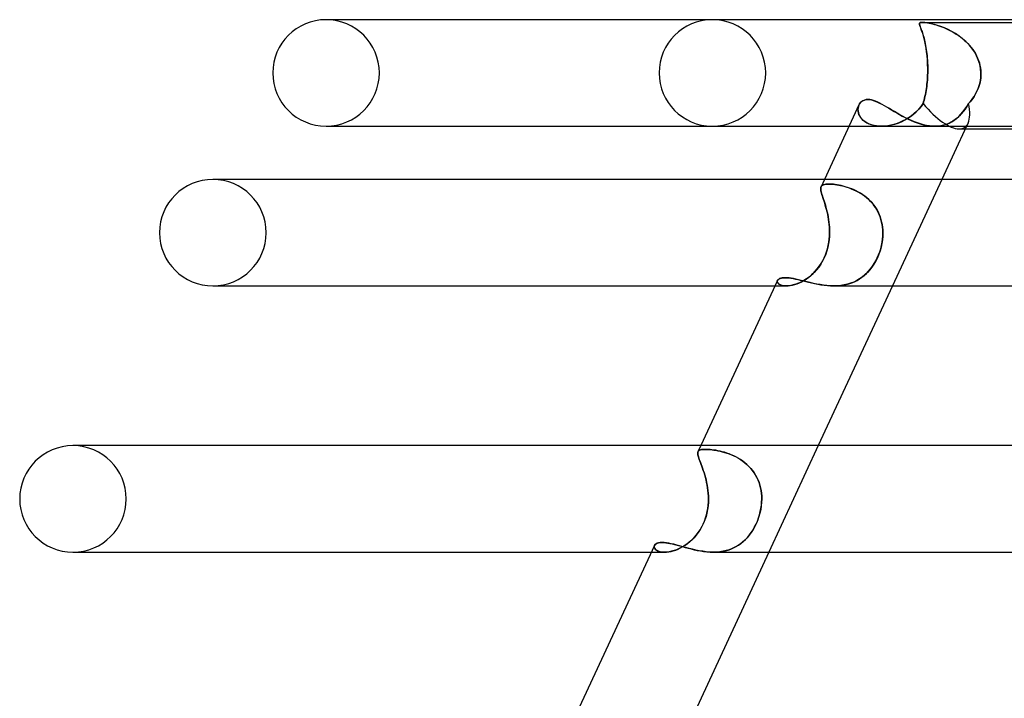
# Model space of a CAD drawing. Header units: millimetres. Extents: x -273 to 273, y -2 to 200.
# Tile 17 of 61: x -174 to -138, y 175 to 200. Entities that reach past the tile are written whole.
import ezdxf

# ---------------------------------------------------------------- set-up
doc = ezdxf.new("R2010")
doc.units = ezdxf.units.MM
doc.layers.add('HIDDEN', color=7, linetype='Continuous')
doc.layers.add('THICK', color=7, linetype='Continuous')

msp = doc.modelspace()

# ---------------------------------------------------------------- linework, layer by layer
at = {"layer": 'HIDDEN'}
for p, q in [((-140.726, 199.848), (-140.72, 199.87)), ((-140.725, 199.854), (-140.726, 199.839)), ((-140.723, 199.82), (-140.726, 199.848)), ((-140.726, 199.839), (-140.723, 199.822)), ((-140.721, 199.867), (-140.725, 199.854)), ((-140.723, 199.822), (-140.719, 199.803)), ((-140.714, 199.785), (-140.723, 199.82)), ((-140.713, 199.879), (-140.721, 199.867)), ((-140.72, 199.87), (-140.706, 199.885)), ((-140.719, 199.803), (-140.713, 199.782)), ((-140.699, 199.742), (-140.714, 199.785)), ((-140.7, 199.888), (-140.713, 199.879)), ((-140.713, 199.782), (-140.705, 199.758)), ((-140.706, 199.885), (-140.684, 199.894)), ((-140.705, 199.758), (-140.695, 199.732)), ((-140.681, 199.894), (-140.7, 199.888)), ((-140.68, 199.691), (-140.699, 199.742)), ((-140.695, 199.732), (-140.685, 199.702)), ((-140.685, 199.702), (-140.672, 199.67)), ((-140.684, 199.894), (-140.656, 199.899)), ((-140.655, 199.899), (-140.681, 199.894)), ((-140.658, 199.63), (-140.68, 199.691)), ((-140.672, 199.67), (-140.659, 199.634)), ((-140.659, 199.634), (-140.645, 199.595)), ((-140.633, 199.559), (-140.658, 199.63)), ((-140.656, 199.899), (-140.621, 199.9)), ((-140.622, 199.9), (-140.655, 199.899)), ((-140.645, 199.595), (-140.63, 199.553)), ((-140.579, 199.899), (-140.622, 199.9)), ((-140.621, 199.9), (-140.58, 199.899)), ((-140.621, 199.9), (-129.146, 199.9)), ((-140.58, 199.899), (-140.532, 199.894)), ((-140.526, 199.894), (-140.579, 199.899)), ((-140.532, 199.894), (-140.479, 199.888)), ((-140.459, 199.885), (-140.526, 199.894)), ((-140.479, 199.888), (-140.422, 199.879)), ((-140.375, 199.87), (-140.459, 199.885)), ((-140.422, 199.879), (-140.362, 199.867)), ((-140.275, 199.848), (-140.375, 199.87)), ((-140.362, 199.867), (-140.299, 199.854)), ((-140.299, 199.854), (-140.235, 199.839)), ((-140.164, 199.82), (-140.275, 199.848)), ((-140.235, 199.839), (-140.169, 199.822)), ((-140.169, 199.822), (-140.103, 199.803)), ((-140.046, 199.785), (-140.164, 199.82)), ((-140.103, 199.803), (-140.036, 199.782)), ((-139.921, 199.742), (-140.046, 199.785)), ((-140.036, 199.782), (-139.966, 199.758)), ((-139.966, 199.758), (-139.893, 199.732)), ((-139.79, 199.691), (-139.921, 199.742)), ((-139.893, 199.732), (-139.818, 199.702)), ((-139.818, 199.702), (-139.741, 199.67)), ((-139.655, 199.63), (-139.79, 199.691)), ((-139.741, 199.67), (-139.663, 199.634)), ((-139.663, 199.634), (-139.584, 199.595)), ((-139.516, 199.559), (-139.655, 199.63)), ((-139.584, 199.595), (-139.505, 199.553)), ((-140.605, 199.478), (-140.633, 199.559)), ((-140.63, 199.553), (-140.615, 199.507)), ((-140.615, 199.507), (-140.599, 199.458)), ((-140.578, 199.386), (-140.605, 199.478)), ((-140.599, 199.458), (-140.584, 199.406)), ((-140.584, 199.406), (-140.568, 199.351)), ((-140.551, 199.286), (-140.578, 199.386)), ((-140.568, 199.351), (-140.553, 199.293)), ((-140.553, 199.293), (-140.538, 199.232)), ((-140.525, 199.176), (-140.551, 199.286)), ((-140.538, 199.232), (-140.523, 199.169)), ((-139.376, 199.478), (-139.516, 199.559)), ((-139.505, 199.553), (-139.425, 199.507)), ((-139.425, 199.507), (-139.345, 199.458)), ((-139.24, 199.386), (-139.376, 199.478)), ((-139.345, 199.458), (-139.268, 199.406)), ((-139.268, 199.406), (-139.192, 199.351)), ((-139.109, 199.286), (-139.24, 199.386)), ((-139.192, 199.351), (-139.118, 199.293)), ((-139.118, 199.293), (-139.046, 199.232)), ((-138.984, 199.176), (-139.109, 199.286)), ((-139.046, 199.232), (-138.977, 199.169)), ((-140.5, 199.057), (-140.525, 199.176)), ((-140.523, 199.169), (-140.509, 199.102)), ((-140.509, 199.102), (-140.496, 199.032)), ((-140.478, 198.928), (-140.5, 199.057)), ((-140.496, 199.032), (-140.483, 198.959)), ((-140.483, 198.959), (-140.471, 198.884)), ((-140.458, 198.791), (-140.478, 198.928)), ((-140.471, 198.884), (-140.46, 198.805)), ((-138.868, 199.057), (-138.984, 199.176)), ((-138.977, 199.169), (-138.91, 199.102)), ((-138.91, 199.102), (-138.847, 199.032)), ((-138.762, 198.928), (-138.868, 199.057)), ((-138.847, 199.032), (-138.786, 198.959)), ((-138.786, 198.959), (-138.729, 198.884)), ((-138.667, 198.791), (-138.762, 198.928)), ((-138.729, 198.884), (-138.676, 198.805)), ((-140.46, 198.805), (-140.45, 198.724)), ((-140.441, 198.646), (-140.458, 198.791)), ((-140.45, 198.724), (-140.441, 198.641)), ((-140.429, 198.492), (-140.441, 198.646)), ((-140.441, 198.641), (-140.433, 198.555)), ((-140.433, 198.555), (-140.427, 198.466)), ((-140.42, 198.332), (-140.429, 198.492)), ((-140.427, 198.466), (-140.422, 198.376)), ((-138.676, 198.805), (-138.628, 198.724)), ((-138.586, 198.646), (-138.667, 198.791)), ((-138.628, 198.724), (-138.583, 198.641)), ((-138.518, 198.492), (-138.586, 198.646)), ((-138.583, 198.641), (-138.544, 198.555)), ((-138.544, 198.555), (-138.509, 198.466)), ((-138.467, 198.332), (-138.518, 198.492)), ((-138.509, 198.466), (-138.479, 198.376)), ((-140.422, 198.376), (-140.419, 198.283)), ((-140.417, 198.167), (-140.42, 198.332)), ((-140.419, 198.283), (-140.417, 198.189)), ((-140.418, 198), (-140.417, 198.167)), ((-140.417, 198.095), (-140.418, 198)), ((-140.417, 198.189), (-140.417, 198.095)), ((-138.479, 198.376), (-138.456, 198.283)), ((-138.435, 198.167), (-138.467, 198.332)), ((-138.456, 198.283), (-138.438, 198.189)), ((-138.438, 198.189), (-138.426, 198.095)), ((-138.421, 198), (-138.435, 198.167)), ((-138.426, 198.095), (-138.421, 198)), ((-140.431, 197.733), (-140.438, 197.651)), ((-140.438, 197.651), (-140.431, 197.733)), ((-140.426, 197.816), (-140.431, 197.733)), ((-140.431, 197.733), (-140.426, 197.816)), ((-140.421, 197.9), (-140.426, 197.816)), ((-140.426, 197.816), (-140.421, 197.9)), ((-140.42, 197.933), (-140.421, 197.917)), ((-140.421, 197.917), (-140.42, 197.933)), ((-140.421, 197.917), (-140.421, 197.9)), ((-140.421, 197.9), (-140.421, 197.917)), ((-140.419, 197.967), (-140.42, 197.95)), ((-140.42, 197.95), (-140.419, 197.967)), ((-140.42, 197.95), (-140.42, 197.933)), ((-140.42, 197.933), (-140.42, 197.95)), ((-140.418, 198), (-140.419, 197.983)), ((-140.419, 197.983), (-140.418, 198)), ((-140.419, 197.983), (-140.419, 197.967)), ((-140.419, 197.967), (-140.419, 197.983)), ((-138.454, 197.651), (-138.438, 197.733)), ((-138.438, 197.733), (-138.454, 197.651)), ((-138.438, 197.733), (-138.428, 197.816)), ((-138.428, 197.816), (-138.438, 197.733)), ((-138.428, 197.816), (-138.421, 197.9)), ((-138.421, 197.9), (-138.428, 197.816)), ((-138.42, 197.983), (-138.421, 198)), ((-138.421, 198), (-138.42, 197.983)), ((-138.421, 197.917), (-138.42, 197.933)), ((-138.42, 197.933), (-138.421, 197.917)), ((-138.421, 197.9), (-138.421, 197.917)), ((-138.421, 197.917), (-138.421, 197.9)), ((-138.42, 197.967), (-138.42, 197.983)), ((-138.42, 197.983), (-138.42, 197.967)), ((-138.42, 197.95), (-138.42, 197.967)), ((-138.42, 197.967), (-138.42, 197.95)), ((-138.42, 197.933), (-138.42, 197.95)), ((-138.42, 197.95), (-138.42, 197.933)), ((-140.466, 197.412), (-140.478, 197.335)), ((-140.478, 197.335), (-140.466, 197.412)), ((-140.466, 197.412), (-140.456, 197.491)), ((-140.456, 197.49), (-140.466, 197.412)), ((-140.456, 197.491), (-140.446, 197.571)), ((-140.446, 197.57), (-140.456, 197.49)), ((-140.438, 197.651), (-140.446, 197.57)), ((-140.446, 197.571), (-140.438, 197.651)), ((-138.527, 197.412), (-138.56, 197.335)), ((-138.559, 197.335), (-138.527, 197.412)), ((-138.527, 197.412), (-138.498, 197.491)), ((-138.498, 197.49), (-138.527, 197.412)), ((-138.498, 197.491), (-138.474, 197.571)), ((-138.474, 197.57), (-138.498, 197.49)), ((-138.474, 197.571), (-138.454, 197.651)), ((-138.454, 197.651), (-138.474, 197.57)), ((-142.794, 196.981), (-142.731, 196.996)), ((-142.731, 196.996), (-142.663, 197.001)), ((-142.663, 197.001), (-142.598, 196.997)), ((-142.598, 196.997), (-142.53, 196.985)), ((-142.53, 196.985), (-142.459, 196.966)), ((-140.552, 196.978), (-140.535, 197.046)), ((-140.535, 197.045), (-140.552, 196.978)), ((-140.52, 197.115), (-140.535, 197.045)), ((-140.535, 197.046), (-140.52, 197.115)), ((-140.505, 197.186), (-140.52, 197.115)), ((-140.52, 197.115), (-140.505, 197.186)), ((-140.491, 197.26), (-140.505, 197.186)), ((-140.505, 197.186), (-140.491, 197.26)), ((-140.478, 197.335), (-140.491, 197.26)), ((-140.491, 197.26), (-140.478, 197.335)), ((-138.777, 196.978), (-138.727, 197.046)), ((-138.727, 197.045), (-138.777, 196.978)), ((-138.727, 197.046), (-138.68, 197.115)), ((-138.68, 197.115), (-138.727, 197.045)), ((-138.68, 197.115), (-138.636, 197.186)), ((-138.637, 197.186), (-138.68, 197.115)), ((-138.596, 197.26), (-138.637, 197.186)), ((-138.636, 197.186), (-138.596, 197.26)), ((-138.596, 197.26), (-138.559, 197.335)), ((-138.56, 197.335), (-138.596, 197.26)), ((-143.031, 196.681), (-143.035, 196.624)), ((-143.035, 196.621), (-143.031, 196.678)), ((-143.035, 196.624), (-143.031, 196.565)), ((-143.031, 196.562), (-143.035, 196.621)), ((-143.02, 196.736), (-143.031, 196.681)), ((-143.031, 196.678), (-143.02, 196.733)), ((-143.002, 196.787), (-143.02, 196.736)), ((-143.02, 196.733), (-143.003, 196.784)), ((-143.003, 196.784), (-142.976, 196.836)), ((-142.976, 196.836), (-142.941, 196.883)), ((-142.941, 196.883), (-142.899, 196.923)), ((-142.899, 196.923), (-142.85, 196.956)), ((-142.85, 196.956), (-142.794, 196.981)), ((-142.459, 196.966), (-142.384, 196.94)), ((-142.384, 196.94), (-142.306, 196.907)), ((-142.306, 196.907), (-142.226, 196.869)), ((-142.226, 196.869), (-142.142, 196.826)), ((-142.142, 196.826), (-142.056, 196.778)), ((-142.056, 196.778), (-141.967, 196.726)), ((-141.967, 196.726), (-141.875, 196.671)), ((-141.875, 196.671), (-141.78, 196.615)), ((-141.78, 196.615), (-141.682, 196.556)), ((-140.853, 196.535), (-140.757, 196.633)), ((-140.751, 196.639), (-140.841, 196.547)), ((-140.757, 196.633), (-140.668, 196.738)), ((-140.666, 196.741), (-140.751, 196.639)), ((-140.668, 196.738), (-140.588, 196.851)), ((-140.588, 196.851), (-140.666, 196.741)), ((-140.57, 196.914), (-140.588, 196.851)), ((-140.588, 196.851), (-140.57, 196.914)), ((-140.552, 196.978), (-140.57, 196.914)), ((-140.57, 196.914), (-140.552, 196.978)), ((-139.097, 196.535), (-139.023, 196.633)), ((-139.018, 196.639), (-139.087, 196.547)), ((-139.023, 196.633), (-138.952, 196.738)), ((-138.951, 196.741), (-139.018, 196.639)), ((-138.952, 196.738), (-138.885, 196.851)), ((-138.885, 196.851), (-138.951, 196.741)), ((-138.885, 196.851), (-138.83, 196.914)), ((-138.83, 196.914), (-138.885, 196.851)), ((-138.83, 196.914), (-138.777, 196.978)), ((-138.777, 196.978), (-138.83, 196.914)), ((-143.031, 196.565), (-143.02, 196.505)), ((-143.019, 196.503), (-143.031, 196.562)), ((-143.02, 196.505), (-143, 196.445)), ((-142.999, 196.443), (-143.019, 196.503)), ((-143, 196.445), (-142.972, 196.386)), ((-142.971, 196.384), (-142.999, 196.443)), ((-142.972, 196.386), (-142.935, 196.328)), ((-142.934, 196.326), (-142.971, 196.384)), ((-142.935, 196.328), (-142.89, 196.272)), ((-142.889, 196.271), (-142.934, 196.326)), ((-142.89, 196.272), (-142.837, 196.22)), ((-142.835, 196.218), (-142.889, 196.271)), ((-141.682, 196.556), (-141.581, 196.497)), ((-141.581, 196.497), (-141.478, 196.438)), ((-141.478, 196.438), (-141.372, 196.379)), ((-141.372, 196.379), (-141.263, 196.322)), ((-141.238, 196.252), (-141.347, 196.196)), ((-141.289, 196.225), (-141.174, 196.29)), ((-141.263, 196.322), (-141.153, 196.267)), ((-141.133, 196.316), (-141.238, 196.252)), ((-141.174, 196.29), (-141.063, 196.363)), ((-141.153, 196.267), (-141.041, 196.216)), ((-141.032, 196.386), (-141.133, 196.316)), ((-141.063, 196.363), (-140.956, 196.445)), ((-140.935, 196.462), (-141.032, 196.386)), ((-140.956, 196.445), (-140.853, 196.535)), ((-140.841, 196.547), (-140.935, 196.462)), ((-139.383, 196.252), (-139.465, 196.196)), ((-139.421, 196.225), (-139.336, 196.29)), ((-139.305, 196.316), (-139.383, 196.252)), ((-139.336, 196.29), (-139.253, 196.363)), ((-139.23, 196.386), (-139.305, 196.316)), ((-139.253, 196.363), (-139.173, 196.445)), ((-139.158, 196.462), (-139.23, 196.386)), ((-139.173, 196.445), (-139.097, 196.535)), ((-139.087, 196.547), (-139.158, 196.462)), ((-143.367, 196), (-142.151, 196)), ((-142.837, 196.22), (-142.774, 196.171)), ((-142.773, 196.17), (-142.835, 196.218)), ((-142.774, 196.171), (-142.703, 196.127)), ((-142.702, 196.127), (-142.773, 196.17)), ((-142.703, 196.127), (-142.624, 196.089)), ((-142.623, 196.088), (-142.702, 196.127)), ((-142.624, 196.089), (-142.538, 196.057)), ((-142.537, 196.056), (-142.623, 196.088)), ((-142.538, 196.057), (-142.446, 196.032)), ((-142.444, 196.031), (-142.537, 196.056)), ((-142.446, 196.032), (-142.347, 196.013)), ((-142.346, 196.013), (-142.444, 196.031)), ((-142.347, 196.013), (-142.243, 196.003)), ((-142.243, 196.003), (-142.346, 196.013)), ((-142.243, 196.003), (-142.135, 196)), ((-142.135, 196), (-142.243, 196.003)), ((-142.135, 196), (-142.016, 196.006)), ((-142.024, 196.005), (-142.135, 196)), ((-142.135, 196), (-140.152, 196)), ((-141.912, 196.018), (-142.024, 196.005)), ((-142.016, 196.006), (-141.895, 196.021)), ((-141.798, 196.039), (-141.912, 196.018)), ((-141.895, 196.021), (-141.772, 196.045)), ((-141.684, 196.067), (-141.798, 196.039)), ((-141.772, 196.045), (-141.649, 196.077)), ((-141.57, 196.103), (-141.684, 196.067)), ((-141.649, 196.077), (-141.527, 196.118)), ((-141.457, 196.146), (-141.57, 196.103)), ((-141.527, 196.118), (-141.407, 196.167)), ((-141.347, 196.196), (-141.457, 196.146)), ((-141.407, 196.167), (-141.289, 196.225)), ((-141.041, 196.216), (-140.926, 196.168)), ((-140.926, 196.168), (-140.811, 196.125)), ((-140.811, 196.125), (-140.696, 196.087)), ((-140.696, 196.087), (-140.581, 196.056)), ((-140.581, 196.056), (-140.467, 196.031)), ((-140.467, 196.031), (-140.354, 196.013)), ((-140.354, 196.013), (-140.243, 196.003)), ((-140.243, 196.003), (-140.135, 196)), ((-140.135, 196), (-140.022, 196.006)), ((-140.029, 196.005), (-140.135, 196)), ((-139.926, 196.018), (-140.029, 196.005)), ((-140.022, 196.006), (-139.911, 196.021)), ((-139.827, 196.039), (-139.926, 196.018)), ((-139.911, 196.021), (-139.805, 196.045)), ((-139.731, 196.067), (-139.827, 196.039)), ((-139.805, 196.045), (-139.702, 196.077)), ((-139.639, 196.103), (-139.731, 196.067)), ((-139.702, 196.077), (-139.605, 196.118)), ((-139.55, 196.146), (-139.639, 196.103)), ((-139.605, 196.118), (-139.511, 196.167)), ((-139.465, 196.196), (-139.55, 196.146)), ((-139.511, 196.167), (-139.421, 196.225)), ((-139.244, 195.9), (-139.004, 195.9)), ((-138.903, 196.118), (-138.957, 196)), ((-144.434, 193.679), (-144.435, 193.648)), ((-144.435, 193.646), (-144.434, 193.678)), ((-144.434, 193.678), (-144.429, 193.706)), ((-144.429, 193.706), (-144.434, 193.679)), ((-144.429, 193.706), (-144.42, 193.73)), ((-144.42, 193.73), (-144.429, 193.706)), ((-144.295, 194), (-144.421, 193.727)), ((-144.42, 193.73), (-144.405, 193.754)), ((-144.404, 193.754), (-144.42, 193.73)), ((-144.405, 193.754), (-144.384, 193.774)), ((-144.383, 193.774), (-144.404, 193.754)), ((-144.384, 193.774), (-144.357, 193.79)), ((-144.356, 193.79), (-144.383, 193.774)), ((-144.357, 193.79), (-144.324, 193.803)), ((-144.324, 193.803), (-144.356, 193.79)), ((-144.324, 193.803), (-144.286, 193.813)), ((-144.285, 193.813), (-144.324, 193.803)), ((-144.286, 193.813), (-144.241, 193.82)), ((-144.241, 193.82), (-144.285, 193.813)), ((-144.241, 193.82), (-144.191, 193.824)), ((-144.191, 193.824), (-144.241, 193.82)), ((-144.191, 193.824), (-144.136, 193.826)), ((-144.136, 193.826), (-144.191, 193.824)), ((-144.081, 193.825), (-144.136, 193.826)), ((-144.136, 193.826), (-144.082, 193.825)), ((-144.082, 193.825), (-144.025, 193.822)), ((-144.022, 193.821), (-144.081, 193.825)), ((-144.025, 193.822), (-143.964, 193.816)), ((-143.958, 193.816), (-144.022, 193.821)), ((-143.964, 193.816), (-143.899, 193.808)), ((-143.891, 193.807), (-143.958, 193.816)), ((-143.899, 193.808), (-143.831, 193.798)), ((-143.82, 193.797), (-143.891, 193.807)), ((-143.831, 193.798), (-143.76, 193.786)), ((-143.746, 193.783), (-143.82, 193.797)), ((-143.76, 193.786), (-143.686, 193.771)), ((-143.67, 193.767), (-143.746, 193.783)), ((-143.686, 193.771), (-143.61, 193.753)), ((-143.591, 193.748), (-143.67, 193.767)), ((-143.61, 193.753), (-143.531, 193.732)), ((-143.511, 193.727), (-143.591, 193.748)), ((-143.531, 193.732), (-143.45, 193.708)), ((-143.43, 193.702), (-143.511, 193.727)), ((-143.45, 193.708), (-143.368, 193.681)), ((-143.348, 193.674), (-143.43, 193.702)), ((-143.368, 193.681), (-143.286, 193.65)), ((-143.265, 193.642), (-143.348, 193.674)), ((-139.885, 194), (-141.741, 190)), ((-144.435, 193.648), (-144.432, 193.613)), ((-144.432, 193.612), (-144.435, 193.646)), ((-144.432, 193.613), (-144.426, 193.574)), ((-144.426, 193.573), (-144.432, 193.612)), ((-144.426, 193.574), (-144.417, 193.531)), ((-144.417, 193.53), (-144.426, 193.573)), ((-144.417, 193.531), (-144.404, 193.483)), ((-144.404, 193.483), (-144.417, 193.53)), ((-144.389, 193.432), (-144.404, 193.483)), ((-144.404, 193.483), (-144.389, 193.432)), ((-144.371, 193.377), (-144.389, 193.432)), ((-144.389, 193.432), (-144.371, 193.376)), ((-144.352, 193.316), (-144.371, 193.377)), ((-144.371, 193.376), (-144.351, 193.315)), ((-144.33, 193.251), (-144.352, 193.316)), ((-144.351, 193.315), (-144.33, 193.25)), ((-143.286, 193.65), (-143.202, 193.615)), ((-143.183, 193.607), (-143.265, 193.642)), ((-143.202, 193.615), (-143.118, 193.577)), ((-143.1, 193.568), (-143.183, 193.607)), ((-143.118, 193.577), (-143.035, 193.534)), ((-143.018, 193.525), (-143.1, 193.568)), ((-143.035, 193.534), (-142.952, 193.486)), ((-142.937, 193.478), (-143.018, 193.525)), ((-142.952, 193.486), (-142.87, 193.435)), ((-142.858, 193.426), (-142.937, 193.478)), ((-142.87, 193.435), (-142.791, 193.379)), ((-142.78, 193.371), (-142.858, 193.426)), ((-142.791, 193.379), (-142.714, 193.318)), ((-142.704, 193.31), (-142.78, 193.371)), ((-142.714, 193.318), (-142.64, 193.254)), ((-142.631, 193.245), (-142.704, 193.31)), ((-144.308, 193.182), (-144.33, 193.251)), ((-144.33, 193.25), (-144.307, 193.181)), ((-144.284, 193.108), (-144.308, 193.182)), ((-144.307, 193.181), (-144.284, 193.107)), ((-144.261, 193.031), (-144.284, 193.108)), ((-144.284, 193.107), (-144.26, 193.029)), ((-144.238, 192.95), (-144.261, 193.031)), ((-144.26, 193.029), (-144.237, 192.947)), ((-144.215, 192.866), (-144.238, 192.95)), ((-144.237, 192.947), (-144.214, 192.863)), ((-142.64, 193.254), (-142.569, 193.184)), ((-142.561, 193.176), (-142.631, 193.245)), ((-142.569, 193.184), (-142.502, 193.11)), ((-142.496, 193.103), (-142.561, 193.176)), ((-142.502, 193.11), (-142.439, 193.032)), ((-142.435, 193.026), (-142.496, 193.103)), ((-142.439, 193.032), (-142.382, 192.95)), ((-142.378, 192.945), (-142.435, 193.026)), ((-142.382, 192.95), (-142.329, 192.865)), ((-142.327, 192.861), (-142.378, 192.945)), ((-144.193, 192.777), (-144.215, 192.866)), ((-144.214, 192.863), (-144.192, 192.775)), ((-144.172, 192.686), (-144.193, 192.777)), ((-144.192, 192.775), (-144.172, 192.684)), ((-144.154, 192.593), (-144.172, 192.686)), ((-144.172, 192.684), (-144.153, 192.59)), ((-144.137, 192.498), (-144.154, 192.593)), ((-144.153, 192.59), (-144.137, 192.495)), ((-142.329, 192.865), (-142.282, 192.777)), ((-142.28, 192.773), (-142.327, 192.861)), ((-142.282, 192.777), (-142.24, 192.686)), ((-142.238, 192.682), (-142.28, 192.773)), ((-142.24, 192.686), (-142.203, 192.592)), ((-142.202, 192.589), (-142.238, 192.682)), ((-142.203, 192.592), (-142.172, 192.496)), ((-142.172, 192.495), (-142.202, 192.589)), ((-144.124, 192.401), (-144.137, 192.498)), ((-144.137, 192.495), (-144.123, 192.398)), ((-144.113, 192.302), (-144.124, 192.401)), ((-144.123, 192.398), (-144.112, 192.3)), ((-144.105, 192.203), (-144.113, 192.302)), ((-144.112, 192.3), (-144.105, 192.201)), ((-144.1, 192.102), (-144.105, 192.203)), ((-144.105, 192.201), (-144.1, 192.101)), ((-142.172, 192.496), (-142.147, 192.399)), ((-142.147, 192.398), (-142.172, 192.495)), ((-142.147, 192.399), (-142.128, 192.301)), ((-142.128, 192.301), (-142.147, 192.398)), ((-142.114, 192.202), (-142.128, 192.301)), ((-142.128, 192.301), (-142.114, 192.201)), ((-142.105, 192.101), (-142.114, 192.202)), ((-142.114, 192.201), (-142.105, 192.101)), ((-144.104, 191.865), (-144.116, 191.73)), ((-144.113, 191.761), (-144.103, 191.881)), ((-144.099, 192), (-144.104, 191.865)), ((-144.103, 191.881), (-144.099, 192)), ((-144.099, 192), (-144.1, 192.102)), ((-144.1, 192.101), (-144.099, 192)), ((-142.104, 191.865), (-142.116, 191.73)), ((-142.113, 191.761), (-142.103, 191.881)), ((-142.101, 192), (-142.105, 192.101)), ((-142.105, 192.101), (-142.101, 192)), ((-142.101, 192), (-142.104, 191.865)), ((-142.103, 191.881), (-142.101, 192)), ((-144.164, 191.457), (-144.201, 191.322)), ((-144.179, 191.399), (-144.15, 191.519)), ((-144.136, 191.594), (-144.164, 191.457)), ((-144.15, 191.519), (-144.128, 191.64)), ((-144.116, 191.73), (-144.136, 191.594)), ((-144.128, 191.64), (-144.113, 191.761)), ((-142.167, 191.457), (-142.205, 191.322)), ((-142.182, 191.399), (-142.152, 191.519)), ((-142.137, 191.594), (-142.167, 191.457)), ((-142.152, 191.519), (-142.129, 191.64)), ((-142.116, 191.73), (-142.137, 191.594)), ((-142.129, 191.64), (-142.113, 191.761)), ((-144.305, 191.05), (-144.256, 191.163)), ((-144.246, 191.189), (-144.301, 191.06)), ((-144.256, 191.163), (-144.214, 191.279)), ((-144.201, 191.322), (-144.246, 191.189)), ((-144.214, 191.279), (-144.179, 191.399)), ((-142.311, 191.05), (-142.262, 191.163)), ((-142.252, 191.189), (-142.306, 191.06)), ((-142.262, 191.163), (-142.219, 191.279)), ((-142.205, 191.322), (-142.252, 191.189)), ((-142.219, 191.279), (-142.182, 191.399)), ((-144.51, 190.706), (-144.594, 190.601)), ((-144.561, 190.641), (-144.488, 190.736)), ((-144.433, 190.819), (-144.51, 190.706)), ((-144.488, 190.736), (-144.421, 190.837)), ((-144.363, 190.937), (-144.433, 190.819)), ((-144.421, 190.837), (-144.36, 190.942)), ((-144.301, 191.06), (-144.363, 190.937)), ((-144.36, 190.942), (-144.305, 191.05)), ((-142.513, 190.706), (-142.595, 190.601)), ((-142.563, 190.641), (-142.492, 190.736)), ((-142.437, 190.819), (-142.513, 190.706)), ((-142.492, 190.736), (-142.426, 190.837)), ((-142.368, 190.937), (-142.437, 190.819)), ((-142.426, 190.837), (-142.365, 190.942)), ((-142.306, 191.06), (-142.368, 190.937)), ((-142.365, 190.942), (-142.311, 191.05)), ((-144.873, 190.334), (-144.971, 190.263)), ((-144.885, 190.325), (-144.8, 190.394)), ((-144.776, 190.415), (-144.873, 190.334)), ((-144.8, 190.394), (-144.717, 190.47)), ((-144.683, 190.503), (-144.776, 190.415)), ((-144.717, 190.47), (-144.637, 190.552)), ((-144.594, 190.601), (-144.683, 190.503)), ((-144.637, 190.552), (-144.561, 190.641)), ((-142.874, 190.334), (-142.977, 190.263)), ((-142.887, 190.325), (-142.8, 190.394)), ((-142.776, 190.415), (-142.874, 190.334)), ((-142.8, 190.394), (-142.717, 190.47)), ((-142.683, 190.503), (-142.776, 190.415)), ((-142.717, 190.47), (-142.638, 190.552)), ((-142.595, 190.601), (-142.683, 190.503)), ((-142.638, 190.552), (-142.563, 190.641)), ((-146.151, 190), (-145.726, 190)), ((-146.053, 190.21), (-146.063, 190.183)), ((-146.063, 190.18), (-146.053, 190.21)), ((-146.063, 190.183), (-146.063, 190.155)), ((-146.062, 190.149), (-146.063, 190.18)), ((-146.063, 190.155), (-146.054, 190.126)), ((-146.049, 190.117), (-146.062, 190.149)), ((-146.054, 190.126), (-146.036, 190.099)), ((-146.053, 190.21), (-146.031, 190.238)), ((-146.025, 190.087), (-146.049, 190.117)), ((-146.036, 190.099), (-146.007, 190.072)), ((-146.031, 190.238), (-145.998, 190.262)), ((-145.988, 190.059), (-146.025, 190.087)), ((-146.007, 190.072), (-145.969, 190.049)), ((-145.998, 190.262), (-145.955, 190.282)), ((-145.939, 190.035), (-145.988, 190.059)), ((-145.969, 190.049), (-145.922, 190.029)), ((-145.955, 190.282), (-145.902, 190.297)), ((-145.878, 190.016), (-145.939, 190.035)), ((-145.922, 190.029), (-145.865, 190.013)), ((-145.902, 190.297), (-145.839, 190.306)), ((-145.806, 190.004), (-145.878, 190.016)), ((-145.865, 190.013), (-145.798, 190.003)), ((-145.839, 190.306), (-145.767, 190.309)), ((-145.725, 190), (-145.806, 190.004)), ((-145.798, 190.003), (-145.724, 190)), ((-145.767, 190.309), (-145.702, 190.307)), ((-145.644, 190.004), (-145.725, 190)), ((-145.724, 190), (-145.653, 190.003)), ((-145.702, 190.307), (-145.63, 190.301)), ((-145.653, 190.003), (-145.576, 190.012)), ((-145.556, 190.016), (-145.644, 190.004)), ((-145.63, 190.301), (-145.554, 190.29)), ((-145.576, 190.012), (-145.495, 190.028)), ((-145.464, 190.036), (-145.556, 190.016)), ((-145.554, 190.29), (-145.472, 190.276)), ((-145.495, 190.028), (-145.41, 190.05)), ((-145.472, 190.276), (-145.386, 190.259)), ((-145.368, 190.064), (-145.464, 190.036)), ((-145.41, 190.05), (-145.324, 190.08)), ((-145.386, 190.259), (-145.295, 190.239)), ((-145.27, 190.101), (-145.368, 190.064)), ((-145.324, 190.08), (-145.236, 190.115)), ((-145.295, 190.239), (-145.2, 190.216)), ((-145.171, 190.146), (-145.27, 190.101)), ((-145.236, 190.115), (-145.148, 190.158)), ((-145.2, 190.216), (-145.1, 190.192)), ((-145.071, 190.2), (-145.171, 190.146)), ((-145.148, 190.158), (-145.059, 190.207)), ((-145.1, 190.192), (-144.996, 190.166)), ((-144.971, 190.263), (-145.071, 190.2)), ((-145.059, 190.207), (-144.972, 190.263)), ((-144.996, 190.166), (-144.889, 190.139)), ((-144.972, 190.263), (-144.885, 190.325)), ((-144.889, 190.139), (-144.778, 190.113)), ((-144.778, 190.113), (-144.664, 190.087)), ((-144.664, 190.087), (-144.547, 190.064)), ((-144.547, 190.064), (-144.428, 190.043)), ((-144.428, 190.043), (-144.308, 190.025)), ((-144.308, 190.025), (-144.185, 190.011)), ((-144.185, 190.011), (-144.062, 190.003)), ((-144.062, 190.003), (-143.939, 190)), ((-143.809, 190.004), (-143.94, 190)), ((-143.939, 190), (-143.823, 190.003)), ((-143.823, 190.003), (-143.708, 190.012)), ((-143.679, 190.016), (-143.809, 190.004)), ((-143.708, 190.012), (-143.594, 190.028)), ((-143.552, 190.036), (-143.679, 190.016)), ((-143.594, 190.028), (-143.483, 190.05)), ((-143.429, 190.064), (-143.552, 190.036)), ((-143.483, 190.05), (-143.374, 190.08)), ((-143.31, 190.101), (-143.429, 190.064)), ((-143.374, 190.08), (-143.27, 190.115)), ((-143.195, 190.146), (-143.31, 190.101)), ((-143.27, 190.115), (-143.169, 190.158)), ((-143.084, 190.2), (-143.195, 190.146)), ((-143.169, 190.158), (-143.071, 190.207)), ((-142.977, 190.263), (-143.084, 190.2)), ((-143.071, 190.207), (-142.978, 190.263)), ((-142.978, 190.263), (-142.887, 190.325)), ((-149.051, 183.725), (-149.047, 183.752)), ((-149.047, 183.752), (-149.051, 183.725)), ((-149.05, 183.695), (-149.051, 183.725)), ((-149.051, 183.725), (-149.05, 183.695)), ((-149.046, 183.661), (-149.05, 183.695)), ((-149.05, 183.695), (-149.046, 183.661)), ((-149.047, 183.752), (-149.039, 183.775)), ((-149.039, 183.775), (-149.047, 183.752)), ((-148.934, 184), (-149.04, 183.773)), ((-149.039, 183.775), (-149.024, 183.797)), ((-149.024, 183.797), (-149.039, 183.775)), ((-149.024, 183.797), (-149.004, 183.815)), ((-149.004, 183.815), (-149.024, 183.797)), ((-149.004, 183.815), (-148.978, 183.83)), ((-148.978, 183.83), (-149.004, 183.815)), ((-148.978, 183.83), (-148.946, 183.842)), ((-148.946, 183.842), (-148.978, 183.83)), ((-148.946, 183.842), (-148.908, 183.851)), ((-148.908, 183.851), (-148.946, 183.842)), ((-148.908, 183.851), (-148.864, 183.857)), ((-148.864, 183.857), (-148.908, 183.851)), ((-148.864, 183.857), (-148.814, 183.861)), ((-148.814, 183.861), (-148.864, 183.857)), ((-148.814, 183.861), (-148.758, 183.862)), ((-148.758, 183.862), (-148.814, 183.861)), ((-148.704, 183.861), (-148.758, 183.862)), ((-148.758, 183.862), (-148.703, 183.861)), ((-148.645, 183.858), (-148.704, 183.861)), ((-148.703, 183.861), (-148.644, 183.858)), ((-148.582, 183.853), (-148.645, 183.858)), ((-148.644, 183.858), (-148.581, 183.853)), ((-148.515, 183.846), (-148.582, 183.853)), ((-148.581, 183.853), (-148.514, 183.846)), ((-148.444, 183.837), (-148.515, 183.846)), ((-148.514, 183.846), (-148.444, 183.837)), ((-148.37, 183.825), (-148.444, 183.837)), ((-148.444, 183.837), (-148.37, 183.825)), ((-148.293, 183.81), (-148.37, 183.825)), ((-148.37, 183.825), (-148.293, 183.81)), ((-148.214, 183.793), (-148.293, 183.81)), ((-148.293, 183.81), (-148.214, 183.793)), ((-148.132, 183.773), (-148.214, 183.793)), ((-148.214, 183.793), (-148.132, 183.773)), ((-148.048, 183.75), (-148.132, 183.773)), ((-148.132, 183.773), (-148.048, 183.749)), ((-147.963, 183.723), (-148.048, 183.75)), ((-148.048, 183.749), (-147.962, 183.723)), ((-147.876, 183.693), (-147.963, 183.723)), ((-147.962, 183.723), (-147.876, 183.692)), ((-147.789, 183.658), (-147.876, 183.693)), ((-147.876, 183.692), (-147.788, 183.658)), ((-144.525, 184), (-146.38, 180)), ((-149.037, 183.623), (-149.046, 183.661)), ((-149.046, 183.661), (-149.037, 183.622)), ((-149.025, 183.58), (-149.037, 183.623)), ((-149.037, 183.622), (-149.025, 183.58)), ((-149.01, 183.533), (-149.025, 183.58)), ((-149.025, 183.58), (-149.009, 183.532)), ((-148.991, 183.481), (-149.01, 183.533)), ((-149.009, 183.532), (-148.991, 183.481)), ((-148.97, 183.425), (-148.991, 183.481)), ((-148.991, 183.481), (-148.97, 183.424)), ((-148.947, 183.363), (-148.97, 183.425)), ((-148.97, 183.424), (-148.947, 183.363)), ((-148.922, 183.297), (-148.947, 183.363)), ((-148.947, 183.363), (-148.922, 183.296)), ((-147.701, 183.62), (-147.789, 183.658)), ((-147.788, 183.658), (-147.701, 183.619)), ((-147.614, 183.577), (-147.701, 183.62)), ((-147.701, 183.619), (-147.613, 183.576)), ((-147.527, 183.53), (-147.614, 183.577)), ((-147.613, 183.576), (-147.526, 183.529)), ((-147.442, 183.478), (-147.527, 183.53)), ((-147.526, 183.529), (-147.441, 183.477)), ((-147.36, 183.421), (-147.442, 183.478)), ((-147.441, 183.477), (-147.359, 183.421)), ((-147.279, 183.36), (-147.36, 183.421)), ((-147.359, 183.421), (-147.278, 183.359)), ((-147.201, 183.294), (-147.279, 183.36)), ((-147.278, 183.359), (-147.201, 183.293)), ((-148.895, 183.225), (-148.922, 183.297)), ((-148.922, 183.296), (-148.895, 183.225)), ((-148.868, 183.15), (-148.895, 183.225)), ((-148.895, 183.225), (-148.868, 183.149)), ((-148.84, 183.07), (-148.868, 183.15)), ((-148.868, 183.149), (-148.84, 183.069)), ((-148.813, 182.986), (-148.84, 183.07)), ((-148.84, 183.069), (-148.813, 182.986)), ((-148.786, 182.899), (-148.813, 182.986)), ((-148.813, 182.986), (-148.786, 182.898)), ((-147.127, 183.222), (-147.201, 183.294)), ((-147.201, 183.293), (-147.126, 183.221)), ((-147.057, 183.146), (-147.127, 183.222)), ((-147.126, 183.221), (-147.056, 183.146)), ((-146.992, 183.067), (-147.057, 183.146)), ((-147.056, 183.146), (-146.992, 183.066)), ((-146.932, 182.983), (-146.992, 183.067)), ((-146.992, 183.066), (-146.932, 182.982)), ((-146.878, 182.896), (-146.932, 182.983)), ((-146.932, 182.982), (-146.877, 182.895)), ((-148.761, 182.807), (-148.786, 182.899)), ((-148.786, 182.898), (-148.76, 182.807)), ((-148.737, 182.712), (-148.761, 182.807)), ((-148.76, 182.807), (-148.736, 182.712)), ((-148.715, 182.615), (-148.737, 182.712)), ((-148.736, 182.712), (-148.715, 182.615)), ((-148.695, 182.516), (-148.715, 182.615)), ((-148.715, 182.615), (-148.695, 182.516)), ((-146.829, 182.805), (-146.878, 182.896)), ((-146.877, 182.895), (-146.828, 182.804)), ((-146.785, 182.71), (-146.829, 182.805)), ((-146.828, 182.804), (-146.785, 182.71)), ((-146.748, 182.613), (-146.785, 182.71)), ((-146.785, 182.71), (-146.748, 182.613)), ((-146.716, 182.515), (-146.748, 182.613)), ((-146.748, 182.613), (-146.716, 182.515)), ((-148.679, 182.416), (-148.695, 182.516)), ((-148.695, 182.516), (-148.679, 182.416)), ((-148.665, 182.313), (-148.679, 182.416)), ((-148.679, 182.416), (-148.666, 182.314)), ((-148.666, 182.314), (-148.656, 182.21)), ((-148.656, 182.21), (-148.665, 182.313)), ((-148.649, 182.106), (-148.656, 182.21)), ((-148.656, 182.21), (-148.649, 182.106)), ((-146.691, 182.414), (-146.716, 182.515)), ((-146.716, 182.515), (-146.691, 182.414)), ((-146.672, 182.312), (-146.691, 182.414)), ((-146.691, 182.414), (-146.672, 182.313)), ((-146.672, 182.313), (-146.658, 182.21)), ((-146.658, 182.209), (-146.672, 182.312)), ((-146.658, 182.21), (-146.65, 182.105)), ((-146.65, 182.105), (-146.658, 182.209)), ((-148.65, 181.868), (-148.661, 181.735)), ((-148.658, 181.762), (-148.65, 181.881)), ((-148.65, 181.881), (-148.647, 182)), ((-148.647, 182), (-148.65, 181.868)), ((-148.647, 182), (-148.649, 182.106)), ((-148.649, 182.106), (-148.647, 182)), ((-146.652, 181.868), (-146.664, 181.735)), ((-146.661, 181.762), (-146.651, 181.881)), ((-146.647, 182), (-146.652, 181.868)), ((-146.651, 181.881), (-146.647, 182)), ((-146.647, 182), (-146.65, 182.105)), ((-146.65, 182.105), (-146.647, 182)), ((-148.705, 181.469), (-148.739, 181.337)), ((-148.721, 181.402), (-148.693, 181.522)), ((-148.679, 181.602), (-148.705, 181.469)), ((-148.693, 181.522), (-148.672, 181.642)), ((-148.661, 181.735), (-148.679, 181.602)), ((-148.672, 181.642), (-148.658, 181.762)), ((-146.714, 181.469), (-146.751, 181.337)), ((-146.732, 181.402), (-146.702, 181.522)), ((-146.685, 181.602), (-146.714, 181.469)), ((-146.702, 181.522), (-146.678, 181.642)), ((-146.664, 181.735), (-146.685, 181.602)), ((-146.678, 181.642), (-146.661, 181.762)), ((-148.846, 181.054), (-148.797, 181.167)), ((-148.781, 181.21), (-148.832, 181.086)), ((-148.797, 181.167), (-148.756, 181.283)), ((-148.739, 181.337), (-148.781, 181.21)), ((-148.756, 181.283), (-148.721, 181.402)), ((-146.861, 181.054), (-146.812, 181.167)), ((-146.795, 181.21), (-146.846, 181.086)), ((-146.812, 181.167), (-146.769, 181.283)), ((-146.751, 181.337), (-146.795, 181.21)), ((-146.769, 181.283), (-146.732, 181.402)), ((-149.028, 180.741), (-149.107, 180.638)), ((-149.101, 180.645), (-149.028, 180.741)), ((-148.955, 180.851), (-149.028, 180.741)), ((-149.028, 180.741), (-148.961, 180.841)), ((-148.961, 180.841), (-148.9, 180.946)), ((-148.89, 180.966), (-148.955, 180.851)), ((-148.9, 180.946), (-148.846, 181.054)), ((-148.832, 181.086), (-148.89, 180.966)), ((-147.039, 180.741), (-147.115, 180.638)), ((-147.109, 180.645), (-147.039, 180.741)), ((-146.969, 180.851), (-147.039, 180.741)), ((-147.039, 180.741), (-146.974, 180.841)), ((-146.974, 180.841), (-146.915, 180.946)), ((-146.904, 180.966), (-146.969, 180.851)), ((-146.915, 180.946), (-146.861, 181.054)), ((-146.846, 181.086), (-146.904, 180.966)), ((-150.517, 180.348), (-150.454, 180.358)), ((-150.454, 180.358), (-150.382, 180.361)), ((-150.382, 180.361), (-150.318, 180.359)), ((-150.318, 180.359), (-150.247, 180.353)), ((-150.247, 180.353), (-150.172, 180.342)), ((-149.368, 180.377), (-149.46, 180.305)), ((-149.429, 180.328), (-149.343, 180.397)), ((-149.277, 180.456), (-149.368, 180.377)), ((-149.343, 180.397), (-149.259, 180.473)), ((-149.19, 180.543), (-149.277, 180.456)), ((-149.259, 180.473), (-149.178, 180.556)), ((-149.107, 180.638), (-149.19, 180.543)), ((-149.178, 180.556), (-149.101, 180.645)), ((-147.368, 180.377), (-147.46, 180.305)), ((-147.429, 180.328), (-147.344, 180.397)), ((-147.279, 180.456), (-147.368, 180.377)), ((-147.344, 180.397), (-147.262, 180.473)), ((-147.195, 180.543), (-147.279, 180.456)), ((-147.262, 180.473), (-147.184, 180.556)), ((-147.115, 180.638), (-147.195, 180.543)), ((-147.184, 180.556), (-147.109, 180.645)), ((-172.5, 180), (-172.145, 180)), ((-150.79, 180), (-150.295, 180)), ((-150.683, 180.225), (-150.685, 180.194)), ((-150.685, 180.194), (-150.678, 180.163)), ((-150.684, 180.188), (-150.683, 180.222)), ((-150.674, 180.154), (-150.684, 180.188)), ((-150.683, 180.222), (-150.671, 180.255)), ((-150.672, 180.254), (-150.683, 180.225)), ((-150.678, 180.163), (-150.662, 180.132)), ((-150.652, 180.12), (-150.674, 180.154)), ((-150.671, 180.255), (-150.648, 180.285)), ((-150.662, 180.132), (-150.636, 180.102)), ((-150.62, 180.088), (-150.652, 180.12)), ((-150.648, 180.285), (-150.614, 180.311)), ((-150.636, 180.102), (-150.602, 180.075)), ((-150.576, 180.059), (-150.62, 180.088)), ((-150.614, 180.311), (-150.57, 180.333)), ((-150.602, 180.075), (-150.557, 180.05)), ((-150.521, 180.035), (-150.576, 180.059)), ((-150.57, 180.333), (-150.517, 180.348)), ((-150.557, 180.05), (-150.504, 180.029)), ((-150.455, 180.016), (-150.521, 180.035)), ((-150.504, 180.029), (-150.442, 180.013)), ((-150.378, 180.004), (-150.455, 180.016)), ((-150.442, 180.013), (-150.371, 180.003)), ((-150.294, 180), (-150.378, 180.004)), ((-150.371, 180.003), (-150.294, 180)), ((-150.212, 180.004), (-150.294, 180)), ((-150.294, 180), (-150.218, 180.003)), ((-150.218, 180.003), (-150.138, 180.013)), ((-150.126, 180.014), (-150.212, 180.004)), ((-150.172, 180.342), (-150.092, 180.327)), ((-150.138, 180.013), (-150.053, 180.029)), ((-150.035, 180.033), (-150.126, 180.014)), ((-150.092, 180.327), (-150.007, 180.309)), ((-150.053, 180.029), (-149.966, 180.051)), ((-149.94, 180.059), (-150.035, 180.033)), ((-150.007, 180.309), (-149.918, 180.287)), ((-149.966, 180.051), (-149.877, 180.081)), ((-149.844, 180.093), (-149.94, 180.059)), ((-149.918, 180.287), (-149.825, 180.263)), ((-149.877, 180.081), (-149.787, 180.117)), ((-149.748, 180.135), (-149.844, 180.093)), ((-149.825, 180.263), (-149.727, 180.236)), ((-149.787, 180.117), (-149.696, 180.16)), ((-149.651, 180.184), (-149.748, 180.135)), ((-149.727, 180.236), (-149.626, 180.208)), ((-149.696, 180.16), (-149.606, 180.209)), ((-149.555, 180.24), (-149.651, 180.184)), ((-149.626, 180.208), (-149.521, 180.179)), ((-149.606, 180.209), (-149.517, 180.265)), ((-149.46, 180.305), (-149.555, 180.24)), ((-149.521, 180.179), (-149.413, 180.149)), ((-149.517, 180.265), (-149.429, 180.328)), ((-149.413, 180.149), (-149.301, 180.12)), ((-149.301, 180.12), (-149.186, 180.093)), ((-149.186, 180.093), (-149.068, 180.067)), ((-149.068, 180.067), (-148.95, 180.045)), ((-148.95, 180.045), (-148.829, 180.026)), ((-148.829, 180.026), (-148.708, 180.012)), ((-148.708, 180.012), (-148.585, 180.003)), ((-148.585, 180.003), (-148.464, 180)), ((-148.341, 180.004), (-148.464, 180)), ((-148.464, 180), (-148.349, 180.003)), ((-148.349, 180.003), (-148.235, 180.013)), ((-148.219, 180.014), (-148.341, 180.004)), ((-148.235, 180.013), (-148.123, 180.029)), ((-148.1, 180.033), (-148.219, 180.014)), ((-148.123, 180.029), (-148.014, 180.051)), ((-147.983, 180.059), (-148.1, 180.033)), ((-148.014, 180.051), (-147.908, 180.081)), ((-147.87, 180.093), (-147.983, 180.059)), ((-147.908, 180.081), (-147.805, 180.117)), ((-147.762, 180.135), (-147.87, 180.093)), ((-147.805, 180.117), (-147.706, 180.16)), ((-147.657, 180.184), (-147.762, 180.135)), ((-147.706, 180.16), (-147.61, 180.209)), ((-147.557, 180.24), (-147.657, 180.184)), ((-147.61, 180.209), (-147.518, 180.265)), ((-147.46, 180.305), (-147.557, 180.24)), ((-147.518, 180.265), (-147.429, 180.328))]:
    msp.add_line(p, q, dxfattribs=at)
for centre, start, end in [((-163, 198), 0, 90), ((-148.5, 198), 90.2955, 180), ((-148.5, 198), 0, 90), ((-163, 198), 270, 0), ((-148.5, 198), 180, 269.4943), ((-148.5, 198), 270, 0), ((-167.25, 192), 0, 90), ((-167.25, 192), 270, 0), ((-172.5, 182), 0, 90), ((-172.5, 182), 270, 0)]:
    msp.add_arc(centre, 2, start, end, dxfattribs=at)
for start_param, end_param in [(1.88757, 2.906213), (1.88757, 2.906213), (-2.905835, -2.35833), (-2.905835, -2.35833), (2.906213, 3.37735), (2.906213, 3.37735)]:
    msp.add_ellipse((-140.281, 197.9), major_axis=(-1.242, 1.945), ratio=0.375644, start_param=start_param, end_param=end_param, dxfattribs=at)
at = {"layer": 'THICK'}
for p, q in [((0, 200), (-163, 200)), ((-162.804, 200), (-163, 200)), ((-142.73, 196.996), (-142.791, 196.982)), ((-142.663, 197.001), (-142.73, 196.996)), ((-142.596, 196.997), (-142.663, 197.001)), ((-142.525, 196.984), (-142.596, 196.997)), ((-142.45, 196.964), (-142.525, 196.984)), ((-142.997, 196.797), (-144.295, 194)), ((-142.974, 196.839), (-143.002, 196.787)), ((-142.939, 196.886), (-142.974, 196.839)), ((-142.896, 196.926), (-142.939, 196.886)), ((-142.847, 196.958), (-142.896, 196.926)), ((-142.791, 196.982), (-142.847, 196.958)), ((-142.373, 196.936), (-142.45, 196.964)), ((-142.293, 196.901), (-142.373, 196.936)), ((-142.21, 196.861), (-142.293, 196.901)), ((-142.126, 196.817), (-142.21, 196.861)), ((-142.039, 196.768), (-142.126, 196.817)), ((-141.95, 196.716), (-142.039, 196.768)), ((-141.858, 196.662), (-141.95, 196.716)), ((-141.764, 196.605), (-141.858, 196.662)), ((-141.667, 196.547), (-141.764, 196.605)), ((-141.567, 196.489), (-141.667, 196.547)), ((-141.464, 196.43), (-141.567, 196.489)), ((-141.359, 196.372), (-141.464, 196.43)), ((-141.251, 196.316), (-141.359, 196.372)), ((-141.141, 196.262), (-141.251, 196.316)), ((-141.03, 196.211), (-141.141, 196.262)), ((-163, 196), (-143.367, 196)), ((-163, 196), (-162.667, 196)), ((-140.918, 196.164), (-141.03, 196.211)), ((-140.804, 196.122), (-140.918, 196.164)), ((-140.689, 196.085), (-140.804, 196.122)), ((-140.576, 196.054), (-140.689, 196.085)), ((-140.463, 196.03), (-140.576, 196.054)), ((-140.352, 196.013), (-140.463, 196.03)), ((-140.243, 196.003), (-140.352, 196.013)), ((-140.135, 196), (-140.243, 196.003)), ((-140.152, 196), (-2, 196)), ((-138.957, 196), (-139.885, 194)), ((-139.004, 195.9), (-28.579, 195.9)), ((0, 194), (-167.25, 194)), ((-167.049, 194), (-167.25, 194)), ((-167.25, 190), (-146.151, 190)), ((-167.25, 190), (-166.906, 190)), ((-146.056, 190.204), (-148.934, 184)), ((-146.035, 190.234), (-146.053, 190.21)), ((-146.009, 190.256), (-146.035, 190.234)), ((-145.975, 190.274), (-146.009, 190.256)), ((-145.934, 190.289), (-145.975, 190.274)), ((-145.885, 190.3), (-145.934, 190.289)), ((-145.83, 190.307), (-145.885, 190.3)), ((-145.767, 190.309), (-145.83, 190.307)), ((-145.698, 190.307), (-145.767, 190.309)), ((-145.623, 190.3), (-145.698, 190.307)), ((-145.541, 190.288), (-145.623, 190.3)), ((-145.454, 190.273), (-145.541, 190.288)), ((-145.362, 190.254), (-145.454, 190.273)), ((-145.264, 190.232), (-145.362, 190.254)), ((-145.162, 190.207), (-145.264, 190.232)), ((-145.054, 190.18), (-145.162, 190.207)), ((-144.943, 190.152), (-145.054, 190.18)), ((-144.827, 190.124), (-144.943, 190.152)), ((-144.707, 190.097), (-144.827, 190.124)), ((-144.585, 190.071), (-144.707, 190.097)), ((-144.459, 190.048), (-144.585, 190.071)), ((-141.741, 190), (-144.525, 184)), ((-144.331, 190.028), (-144.459, 190.048)), ((-144.2, 190.013), (-144.331, 190.028)), ((-144.07, 190.003), (-144.2, 190.013)), ((-143.94, 190), (-144.07, 190.003)), ((-143.943, 190), (-1.784, 190)), ((0, 184), (-172.5, 184)), ((-172.292, 184), (-172.5, 184)), ((-150.454, 180.358), (-150.517, 180.348)), ((-150.382, 180.361), (-150.454, 180.358)), ((-150.308, 180.359), (-150.382, 180.361)), ((-150.226, 180.35), (-150.308, 180.359)), ((-172.5, 180), (-150.79, 180)), ((-150.675, 180.247), (-153.574, 174)), ((-150.649, 180.284), (-150.672, 180.254)), ((-150.615, 180.311), (-150.649, 180.284)), ((-150.571, 180.332), (-150.615, 180.311)), ((-150.517, 180.348), (-150.571, 180.332)), ((-150.138, 180.336), (-150.226, 180.35)), ((-150.044, 180.317), (-150.138, 180.336)), ((-149.944, 180.294), (-150.044, 180.317)), ((-149.838, 180.266), (-149.944, 180.294)), ((-149.729, 180.236), (-149.838, 180.266)), ((-149.615, 180.205), (-149.729, 180.236)), ((-149.497, 180.172), (-149.615, 180.205)), ((-149.376, 180.14), (-149.497, 180.172)), ((-149.252, 180.108), (-149.376, 180.14)), ((-149.125, 180.079), (-149.252, 180.108)), ((-146.38, 180), (-149.164, 174)), ((-148.996, 180.053), (-149.125, 180.079)), ((-148.864, 180.031), (-148.996, 180.053)), ((-148.731, 180.014), (-148.864, 180.031)), ((-148.597, 180.004), (-148.731, 180.014)), ((-148.464, 180), (-148.597, 180.004)), ((-148.467, 180), (-1.829, 180))]:
    msp.add_line(p, q, dxfattribs=at)
for centre, start, end in [((-163, 198), 90, 180), ((-148.5, 198), 90, 90.2955), ((-163, 198), 180, 270), ((-148.5, 198), 269.4943, 270), ((-167.25, 192), 90, 180), ((-167.25, 192), 180, 270), ((-172.5, 182), 90, 180), ((-172.5, 182), 180, 270)]:
    msp.add_arc(centre, 2, start, end, dxfattribs=at)

doc.saveas('drawing.dxf')
